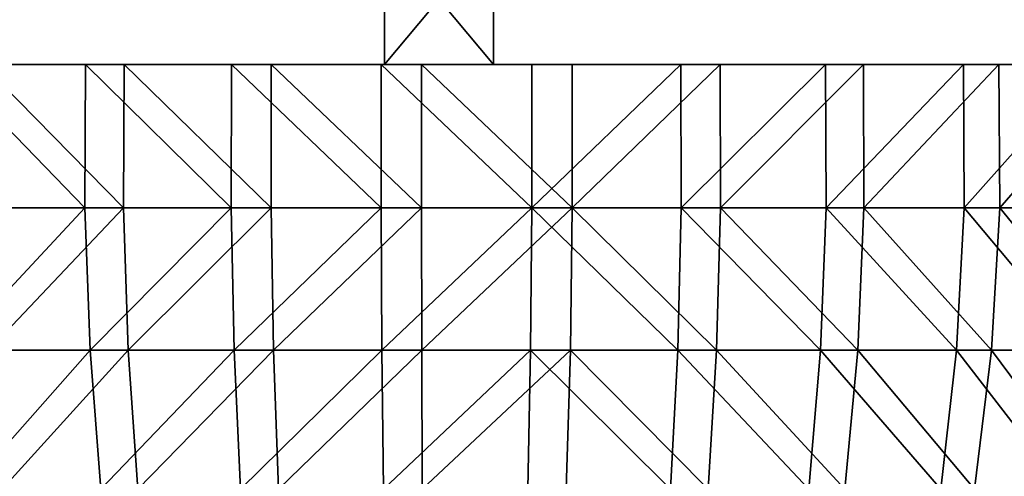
# Model space of a CAD drawing. Header units: millimetres. Extents: x -45 to 45, y -155 to 0.
# Tile 251 of 256: x 23.56 to 27.04, y -40.15 to -38.54. Entities that reach past the tile are written whole.
import ezdxf

# ---------------------------------------------------------------- set-up
doc = ezdxf.new("R2010")
doc.units = ezdxf.units.MM
doc.header["$LTSCALE"] = 25.4
doc.layers.get('0').update_dxf_attribs({"true_color": 0xff5454})

# ---------------------------------------------------------------- blocks, each defined once
blk = doc.blocks.new('MEKONG-4418.STL#1')
at = {"color": 250, "true_color": 0x262626}
mesh = blk.add_polyface(dxfattribs=at)
corners = [(24.1828, -28.7, -41.7027), (-16.7455, -33.7, -41), (-24.6737, -28.7, -41.7027), (16.2545, -33.7, -41), (-12.1076, -66.7, -36.3622), (11.6167, -66.7, -36.3622)]
mesh.append_faces([[corners[k] for k in face] for face in [(0, 1, 2), (4, 3, 5)]], dxfattribs={"vtx0": -1, "color": 250})
mesh.append_faces([[corners[k] for k in face] for face in [(1, 3, 4)]], dxfattribs={"vtx0": -1, "vtx1": -1, "color": 250})
mesh.append_faces([[corners[k] for k in face] for face in [(1, 0, 3)]], dxfattribs={"vtx0": -1, "vtx2": -1, "color": 250})
mesh = blk.add_polyface(dxfattribs=at)
corners = [(-16.7455, -33.7, 41), (24.1828, -28.7, 41.7027), (-24.6737, -28.7, 41.7027), (16.2545, -33.7, 41), (-12.1076, -66.7, 36.3622), (11.6167, -66.7, 36.3622)]
mesh.append_faces([[corners[k] for k in face] for face in [(0, 1, 2), (3, 4, 5)]], dxfattribs={"vtx0": -1, "color": 250})
mesh.append_faces([[corners[k] for k in face] for face in [(1, 0, 3)]], dxfattribs={"vtx0": -1, "vtx1": -1, "color": 250})
mesh.append_faces([[corners[k] for k in face] for face in [(3, 0, 4)]], dxfattribs={"vtx0": -1, "vtx2": -1, "color": 250})
mesh = blk.add_polyface(dxfattribs=at)
corners = [(24.8487, -33.7, -4.7224), (20.8551, -38.7, -2.1946), (20.8551, -33.7, -2.1946), (24.8487, -38.7, -4.7224)]
mesh.append_faces([[corners[k] for k in face] for face in [(0, 1, 2), (1, 0, 3)]], dxfattribs={"vtx0": -1, "color": 250})
mesh = blk.add_polyface(dxfattribs=at)
corners = [(25.2334, -38.7, 4.7224), (21.0474, -33.7, 2.5278), (21.0474, -38.7, 2.5278), (25.2334, -33.7, 4.7224)]
mesh.append_faces([[corners[k] for k in face] for face in [(0, 1, 2), (1, 0, 3)]], dxfattribs={"vtx0": -1, "color": 250})
mesh = blk.add_polyface(dxfattribs=at)
corners = [(29.0346, -33.7, -2.5278), (24.8487, -38.7, -4.7224), (24.8487, -33.7, -4.7224), (29.0346, -38.7, -2.5278)]
mesh.append_faces([[corners[k] for k in face] for face in [(0, 1, 2), (1, 0, 3)]], dxfattribs={"vtx0": -1, "color": 250})
mesh = blk.add_polyface(dxfattribs=at)
corners = [(29.2269, -38.7, 2.1946), (25.2334, -33.7, 4.7224), (25.2334, -38.7, 4.7224), (29.2269, -33.7, 2.1946)]
mesh.append_faces([[corners[k] for k in face] for face in [(0, 1, 2), (1, 0, 3)]], dxfattribs={"vtx0": -1, "color": 250})
mesh = blk.add_polyface(dxfattribs=at)
corners = [(24.8487, -38.7, -4.7224), (25.5111, -38.7, -3.9594), (24.9792, -38.7, -3.9868), (26.0346, -38.7, -3.8614), (26.5405, -38.7, -3.6945), (29.0346, -38.7, -2.5278), (27.0195, -38.7, -3.4617), (27.4633, -38.7, -3.1671), (27.8638, -38.7, -2.816), (28.2139, -38.7, -2.4147), (28.5075, -38.7, -1.9702), (28.7391, -38.7, -1.4906), (28.9048, -38.7, -0.9844), (29.0015, -38.7, -0.4606), (29.2269, -38.7, 2.1946), (29.0276, -38.7, 0.0714), (28.9825, -38.7, 0.6021), (28.8671, -38.7, 1.1221), (28.6834, -38.7, 1.6221), (28.5669, -38.7, 1.8617), (28.4347, -38.7, 2.0931), (28.1254, -38.7, 2.5267), (27.7611, -38.7, 2.9153), (27.3483, -38.7, 3.2518), (25.2334, -38.7, 4.7224), (26.8943, -38.7, 3.5304), (26.4072, -38.7, 3.7459), (25.8957, -38.7, 3.8945), (25.369, -38.7, 3.9737), (24.8364, -38.7, 3.982), (22.9561, -38.7, -3.3987), (20.8551, -38.7, -2.1946), (23.4277, -38.7, -3.6463), (23.9281, -38.7, -3.8288), (24.4483, -38.7, -3.9429), (22.5217, -38.7, -3.0905), (22.1322, -38.7, -2.7271), (21.7947, -38.7, -2.3151), (21.5151, -38.7, -1.8617), (21.2984, -38.7, -1.3752), (21.1485, -38.7, -0.864), (21.0681, -38.7, -0.3375), (21.0585, -38.7, 0.195), (21.0474, -38.7, 2.5278), (21.1201, -38.7, 0.7241), (21.2516, -38.7, 1.2403), (21.4507, -38.7, 1.7343), (21.7139, -38.7, 2.1973), (22.0364, -38.7, 2.6212), (22.4126, -38.7, 2.9983), (22.8357, -38.7, 3.3218), (23.2981, -38.7, 3.5861), (23.7917, -38.7, 3.7865), (24.3075, -38.7, 3.9192)]
mesh.append_faces([[corners[k] for k in face] for face in [(1, 0, 3), (3, 0, 4), (4, 5, 6), (6, 5, 7), (7, 5, 8), (8, 5, 9), (9, 5, 10), (10, 5, 11), (11, 5, 12), (12, 5, 13), (13, 14, 15), (15, 14, 16), (16, 14, 17), (17, 14, 18), (18, 14, 19), (19, 14, 20), (20, 14, 21), (21, 14, 22), (22, 14, 23), (23, 24, 25), (25, 24, 26), (26, 24, 27), (27, 24, 28), (28, 24, 29), (0, 30, 31), (30, 0, 32), (32, 0, 33), (33, 0, 34), (34, 0, 2), (31, 42, 43), (43, 50, 24)]], dxfattribs={"vtx0": -1, "vtx1": -1, "color": 250})
mesh.append_faces([[corners[k] for k in face] for face in [(0, 1, 2), (4, 0, 5), (13, 5, 14), (23, 14, 24), (31, 30, 35), (31, 35, 36), (31, 36, 37), (31, 37, 38), (31, 38, 39), (31, 39, 40), (31, 40, 41), (31, 41, 42), (43, 42, 44), (43, 44, 45), (43, 45, 46), (43, 46, 47), (43, 47, 48), (43, 48, 49), (43, 49, 50), (24, 50, 51), (24, 51, 52), (24, 52, 53), (24, 53, 29)]], dxfattribs={"vtx0": -1, "vtx2": -1, "color": 250})
mesh = blk.add_polyface(dxfattribs=at)
corners = [(23.7898, -39.206, 3.7923), (23.2981, -38.7, 3.5861), (23.2955, -39.206, 3.5917), (23.7917, -38.7, 3.7865)]
mesh.append_faces([[corners[k] for k in face] for face in [(0, 1, 2), (1, 0, 3)]], dxfattribs={"vtx0": -1, "color": 250})
mesh = blk.add_polyface(dxfattribs=at)
corners = [(23.4277, -38.7, -3.6463), (23.9264, -39.206, -3.8347), (23.4252, -39.206, -3.6519), (23.9281, -38.7, -3.8288)]
mesh.append_faces([[corners[k] for k in face] for face in [(0, 1, 2), (1, 0, 3)]], dxfattribs={"vtx0": -1, "color": 250})
mesh = blk.add_polyface(dxfattribs=at)
corners = [(24.3064, -39.206, 3.9252), (23.7917, -38.7, 3.7865), (23.7898, -39.206, 3.7923), (24.3075, -38.7, 3.9192)]
mesh.append_faces([[corners[k] for k in face] for face in [(0, 1, 2), (1, 0, 3)]], dxfattribs={"vtx0": -1, "color": 250})
mesh = blk.add_polyface(dxfattribs=at)
corners = [(23.9281, -38.7, -3.8288), (24.4474, -39.206, -3.949), (23.9264, -39.206, -3.8347), (24.4483, -38.7, -3.9429)]
mesh.append_faces([[corners[k] for k in face] for face in [(0, 1, 2), (1, 0, 3)]], dxfattribs={"vtx0": -1, "color": 250})
mesh = blk.add_polyface(dxfattribs=at)
corners = [(24.8361, -39.206, 3.9881), (24.3075, -38.7, 3.9192), (24.3064, -39.206, 3.9252), (24.8364, -38.7, 3.982)]
mesh.append_faces([[corners[k] for k in face] for face in [(0, 1, 2), (1, 0, 3)]], dxfattribs={"vtx0": -1, "color": 250})
mesh = blk.add_polyface(dxfattribs=at)
corners = [(24.4483, -38.7, -3.9429), (24.9791, -39.206, -3.9929), (24.4474, -39.206, -3.949), (24.9792, -38.7, -3.9868)]
mesh.append_faces([[corners[k] for k in face] for face in [(0, 1, 2), (1, 0, 3)]], dxfattribs={"vtx0": -1, "color": 250})
mesh = blk.add_polyface(dxfattribs=at)
corners = [(25.3695, -39.206, 3.9798), (24.8364, -38.7, 3.982), (24.8361, -39.206, 3.9881), (25.369, -38.7, 3.9737)]
mesh.append_faces([[corners[k] for k in face] for face in [(0, 1, 2), (1, 0, 3)]], dxfattribs={"vtx0": -1, "color": 250})
mesh = blk.add_polyface(dxfattribs=at)
corners = [(24.9792, -38.7, -3.9868), (25.5118, -39.206, -3.9655), (24.9791, -39.206, -3.9929), (25.5111, -38.7, -3.9594)]
mesh.append_faces([[corners[k] for k in face] for face in [(0, 1, 2), (1, 0, 3)]], dxfattribs={"vtx0": -1, "color": 250})
mesh = blk.add_polyface(dxfattribs=at)
corners = [(25.3695, -39.206, 3.9798), (25.8957, -38.7, 3.8945), (25.369, -38.7, 3.9737), (25.897, -39.206, 3.9005)]
mesh.append_faces([[corners[k] for k in face] for face in [(0, 1, 2), (1, 0, 3)]], dxfattribs={"vtx0": -1, "color": 250})
mesh = blk.add_polyface(dxfattribs=at)
corners = [(26.0346, -38.7, -3.8614), (25.5118, -39.206, -3.9655), (25.5111, -38.7, -3.9594), (26.0362, -39.206, -3.8674)]
mesh.append_faces([[corners[k] for k in face] for face in [(0, 1, 2), (1, 0, 3)]], dxfattribs={"vtx0": -1, "color": 250})
mesh = blk.add_polyface(dxfattribs=at)
corners = [(25.897, -39.206, 3.9005), (26.4072, -38.7, 3.7459), (25.8957, -38.7, 3.8945), (26.4093, -39.206, 3.7516)]
mesh.append_faces([[corners[k] for k in face] for face in [(0, 1, 2), (1, 0, 3)]], dxfattribs={"vtx0": -1, "color": 250})
mesh = blk.add_polyface(dxfattribs=at)
corners = [(26.5405, -38.7, -3.6945), (26.0362, -39.206, -3.8674), (26.0346, -38.7, -3.8614), (26.5428, -39.206, -3.7002)]
mesh.append_faces([[corners[k] for k in face] for face in [(0, 1, 2), (1, 0, 3)]], dxfattribs={"vtx0": -1, "color": 250})
mesh = blk.add_polyface(dxfattribs=at)
corners = [(26.4093, -39.206, 3.7516), (26.8943, -38.7, 3.5304), (26.4072, -38.7, 3.7459), (26.8971, -39.206, 3.5358)]
mesh.append_faces([[corners[k] for k in face] for face in [(0, 1, 2), (1, 0, 3)]], dxfattribs={"vtx0": -1, "color": 250})
mesh = blk.add_polyface(dxfattribs=at)
corners = [(27.0195, -38.7, -3.4617), (26.5428, -39.206, -3.7002), (26.5405, -38.7, -3.6945), (27.0226, -39.206, -3.4671)]
mesh.append_faces([[corners[k] for k in face] for face in [(0, 1, 2), (1, 0, 3)]], dxfattribs={"vtx0": -1, "color": 250})
mesh = blk.add_polyface(dxfattribs=at)
corners = [(26.8971, -39.206, 3.5358), (27.3483, -38.7, 3.2518), (26.8943, -38.7, 3.5304), (27.3518, -39.206, 3.2568)]
mesh.append_faces([[corners[k] for k in face] for face in [(0, 1, 2), (1, 0, 3)]], dxfattribs={"vtx0": -1, "color": 250})
mesh = blk.add_polyface(dxfattribs=at)
corners = [(27.4633, -38.7, -3.1671), (27.0226, -39.206, -3.4671), (27.0195, -38.7, -3.4617), (27.467, -39.206, -3.172)]
mesh.append_faces([[corners[k] for k in face] for face in [(0, 1, 2), (1, 0, 3)]], dxfattribs={"vtx0": -1, "color": 250})
mesh = blk.add_polyface(dxfattribs=at)
corners = [(23.3207, -39.7087, 3.5397), (23.7898, -39.206, 3.7923), (23.2955, -39.206, 3.5917), (23.8079, -39.7087, 3.7374)]
mesh.append_faces([[corners[k] for k in face] for face in [(0, 1, 2), (1, 0, 3)]], dxfattribs={"vtx0": -1, "color": 250})
mesh = blk.add_polyface(dxfattribs=at)
corners = [(23.9264, -39.206, -3.8347), (23.4486, -39.7087, -3.599), (23.4252, -39.206, -3.6519), (23.9425, -39.7087, -3.7791)]
mesh.append_faces([[corners[k] for k in face] for face in [(0, 1, 2), (1, 0, 3)]], dxfattribs={"vtx0": -1, "color": 250})
mesh = blk.add_polyface(dxfattribs=at)
corners = [(23.8079, -39.7087, 3.7374), (24.3064, -39.206, 3.9252), (23.7898, -39.206, 3.7923), (24.317, -39.7087, 3.8684)]
mesh.append_faces([[corners[k] for k in face] for face in [(0, 1, 2), (1, 0, 3)]], dxfattribs={"vtx0": -1, "color": 250})
mesh = blk.add_polyface(dxfattribs=at)
corners = [(24.4474, -39.206, -3.949), (23.9425, -39.7087, -3.7791), (23.9264, -39.206, -3.8347), (24.456, -39.7087, -3.8918)]
mesh.append_faces([[corners[k] for k in face] for face in [(0, 1, 2), (1, 0, 3)]], dxfattribs={"vtx0": -1, "color": 250})
mesh = blk.add_polyface(dxfattribs=at)
corners = [(24.317, -39.7087, 3.8684), (24.8361, -39.206, 3.9881), (24.3064, -39.206, 3.9252), (24.8391, -39.7087, 3.9304)]
mesh.append_faces([[corners[k] for k in face] for face in [(0, 1, 2), (1, 0, 3)]], dxfattribs={"vtx0": -1, "color": 250})
mesh = blk.add_polyface(dxfattribs=at)
corners = [(24.9791, -39.206, -3.9929), (24.456, -39.7087, -3.8918), (24.4474, -39.206, -3.949), (24.98, -39.7087, -3.9351)]
mesh.append_faces([[corners[k] for k in face] for face in [(0, 1, 2), (1, 0, 3)]], dxfattribs={"vtx0": -1, "color": 250})
mesh = blk.add_polyface(dxfattribs=at)
corners = [(24.8391, -39.7087, 3.9304), (25.3695, -39.206, 3.9798), (24.8361, -39.206, 3.9881), (25.3648, -39.7087, 3.9222)]
mesh.append_faces([[corners[k] for k in face] for face in [(0, 1, 2), (1, 0, 3)]], dxfattribs={"vtx0": -1, "color": 250})
mesh = blk.add_polyface(dxfattribs=at)
corners = [(25.5118, -39.206, -3.9655), (24.98, -39.7087, -3.9351), (24.9791, -39.206, -3.9929), (25.505, -39.7087, -3.9081)]
mesh.append_faces([[corners[k] for k in face] for face in [(0, 1, 2), (1, 0, 3)]], dxfattribs={"vtx0": -1, "color": 250})
mesh = blk.add_polyface(dxfattribs=at)
corners = [(25.8846, -39.7087, 3.8441), (25.3695, -39.206, 3.9798), (25.3648, -39.7087, 3.9222), (25.897, -39.206, 3.9005)]
mesh.append_faces([[corners[k] for k in face] for face in [(0, 1, 2), (1, 0, 3)]], dxfattribs={"vtx0": -1, "color": 250})
mesh = blk.add_polyface(dxfattribs=at)
corners = [(25.5118, -39.206, -3.9655), (26.0218, -39.7087, -3.8114), (25.505, -39.7087, -3.9081), (26.0362, -39.206, -3.8674)]
mesh.append_faces([[corners[k] for k in face] for face in [(0, 1, 2), (1, 0, 3)]], dxfattribs={"vtx0": -1, "color": 250})
mesh = blk.add_polyface(dxfattribs=at)
corners = [(26.3895, -39.7087, 3.6973), (25.897, -39.206, 3.9005), (25.8846, -39.7087, 3.8441), (26.4093, -39.206, 3.7516)]
mesh.append_faces([[corners[k] for k in face] for face in [(0, 1, 2), (1, 0, 3)]], dxfattribs={"vtx0": -1, "color": 250})
mesh = blk.add_polyface(dxfattribs=at)
corners = [(26.0362, -39.206, -3.8674), (26.521, -39.7087, -3.6467), (26.0218, -39.7087, -3.8114), (26.5428, -39.206, -3.7002)]
mesh.append_faces([[corners[k] for k in face] for face in [(0, 1, 2), (1, 0, 3)]], dxfattribs={"vtx0": -1, "color": 250})
mesh = blk.add_polyface(dxfattribs=at)
corners = [(26.8703, -39.7087, 3.4846), (26.4093, -39.206, 3.7516), (26.3895, -39.7087, 3.6973), (26.8971, -39.206, 3.5358)]
mesh.append_faces([[corners[k] for k in face] for face in [(0, 1, 2), (1, 0, 3)]], dxfattribs={"vtx0": -1, "color": 250})
mesh = blk.add_polyface(dxfattribs=at)
corners = [(26.5428, -39.206, -3.7002), (26.9939, -39.7087, -3.4169), (26.521, -39.7087, -3.6467), (27.0226, -39.206, -3.4671)]
mesh.append_faces([[corners[k] for k in face] for face in [(0, 1, 2), (1, 0, 3)]], dxfattribs={"vtx0": -1, "color": 250})
mesh = blk.add_polyface(dxfattribs=at)
corners = [(27.3184, -39.7087, 3.2097), (26.8971, -39.206, 3.5358), (26.8703, -39.7087, 3.4846), (27.3518, -39.206, 3.2568)]
mesh.append_faces([[corners[k] for k in face] for face in [(0, 1, 2), (1, 0, 3)]], dxfattribs={"vtx0": -1, "color": 250})
mesh = blk.add_polyface(dxfattribs=at)
corners = [(27.0226, -39.206, -3.4671), (27.4319, -39.7087, -3.1261), (26.9939, -39.7087, -3.4169), (27.467, -39.206, -3.172)]
mesh.append_faces([[corners[k] for k in face] for face in [(0, 1, 2), (1, 0, 3)]], dxfattribs={"vtx0": -1, "color": 250})
mesh = blk.add_polyface(dxfattribs=at)
corners = [(23.3736, -40.2001, 3.431), (23.8079, -39.7087, 3.7374), (23.3207, -39.7087, 3.5397), (23.8457, -40.2001, 3.6226)]
mesh.append_faces([[corners[k] for k in face] for face in [(0, 1, 2), (1, 0, 3)]], dxfattribs={"vtx0": -1, "color": 250})
mesh = blk.add_polyface(dxfattribs=at)
corners = [(23.9425, -39.7087, -3.7791), (23.4975, -40.2001, -3.4885), (23.4486, -39.7087, -3.599), (23.9762, -40.2001, -3.6631)]
mesh.append_faces([[corners[k] for k in face] for face in [(0, 1, 2), (1, 0, 3)]], dxfattribs={"vtx0": -1, "color": 250})
mesh = blk.add_polyface(dxfattribs=at)
corners = [(23.8457, -40.2001, 3.6226), (24.317, -39.7087, 3.8684), (23.8079, -39.7087, 3.7374), (24.3393, -40.2001, 3.7496)]
mesh.append_faces([[corners[k] for k in face] for face in [(0, 1, 2), (1, 0, 3)]], dxfattribs={"vtx0": -1, "color": 250})
mesh = blk.add_polyface(dxfattribs=at)
corners = [(24.456, -39.7087, -3.8918), (23.9762, -40.2001, -3.6631), (23.9425, -39.7087, -3.7791), (24.474, -40.2001, -3.7723)]
mesh.append_faces([[corners[k] for k in face] for face in [(0, 1, 2), (1, 0, 3)]], dxfattribs={"vtx0": -1, "color": 250})
mesh = blk.add_polyface(dxfattribs=at)
corners = [(24.3393, -40.2001, 3.7496), (24.8391, -39.7087, 3.9304), (24.317, -39.7087, 3.8684), (24.8453, -40.2001, 3.8097)]
mesh.append_faces([[corners[k] for k in face] for face in [(0, 1, 2), (1, 0, 3)]], dxfattribs={"vtx0": -1, "color": 250})
mesh = blk.add_polyface(dxfattribs=at)
corners = [(24.98, -39.7087, -3.9351), (24.474, -40.2001, -3.7723), (24.456, -39.7087, -3.8918), (24.9818, -40.2001, -3.8143)]
mesh.append_faces([[corners[k] for k in face] for face in [(0, 1, 2), (1, 0, 3)]], dxfattribs={"vtx0": -1, "color": 250})
mesh = blk.add_polyface(dxfattribs=at)
corners = [(24.8453, -40.2001, 3.8097), (25.3648, -39.7087, 3.9222), (24.8391, -39.7087, 3.9304), (25.3548, -40.2001, 3.8018)]
mesh.append_faces([[corners[k] for k in face] for face in [(0, 1, 2), (1, 0, 3)]], dxfattribs={"vtx0": -1, "color": 250})
mesh = blk.add_polyface(dxfattribs=at)
corners = [(25.505, -39.7087, -3.9081), (24.9818, -40.2001, -3.8143), (24.98, -39.7087, -3.9351), (25.4908, -40.2001, -3.7881)]
mesh.append_faces([[corners[k] for k in face] for face in [(0, 1, 2), (1, 0, 3)]], dxfattribs={"vtx0": -1, "color": 250})
mesh = blk.add_polyface(dxfattribs=at)
corners = [(25.8587, -40.2001, 3.726), (25.3648, -39.7087, 3.9222), (25.3548, -40.2001, 3.8018), (25.8846, -39.7087, 3.8441)]
mesh.append_faces([[corners[k] for k in face] for face in [(0, 1, 2), (1, 0, 3)]], dxfattribs={"vtx0": -1, "color": 250})
mesh = blk.add_polyface(dxfattribs=at)
corners = [(25.505, -39.7087, -3.9081), (25.9916, -40.2001, -3.6944), (25.4908, -40.2001, -3.7881), (26.0218, -39.7087, -3.8114)]
mesh.append_faces([[corners[k] for k in face] for face in [(0, 1, 2), (1, 0, 3)]], dxfattribs={"vtx0": -1, "color": 250})
mesh = blk.add_polyface(dxfattribs=at)
corners = [(26.3481, -40.2001, 3.5838), (25.8846, -39.7087, 3.8441), (25.8587, -40.2001, 3.726), (26.3895, -39.7087, 3.6973)]
mesh.append_faces([[corners[k] for k in face] for face in [(0, 1, 2), (1, 0, 3)]], dxfattribs={"vtx0": -1, "color": 250})
mesh = blk.add_polyface(dxfattribs=at)
corners = [(26.0218, -39.7087, -3.8114), (26.4756, -40.2001, -3.5347), (25.9916, -40.2001, -3.6944), (26.521, -39.7087, -3.6467)]
mesh.append_faces([[corners[k] for k in face] for face in [(0, 1, 2), (1, 0, 3)]], dxfattribs={"vtx0": -1, "color": 250})
mesh = blk.add_polyface(dxfattribs=at)
corners = [(26.8141, -40.2001, 3.3776), (26.3895, -39.7087, 3.6973), (26.3481, -40.2001, 3.5838), (26.8703, -39.7087, 3.4846)]
mesh.append_faces([[corners[k] for k in face] for face in [(0, 1, 2), (1, 0, 3)]], dxfattribs={"vtx0": -1, "color": 250})
mesh = blk.add_polyface(dxfattribs=at)
corners = [(26.521, -39.7087, -3.6467), (26.9339, -40.2001, -3.3119), (26.4756, -40.2001, -3.5347), (26.9939, -39.7087, -3.4169)]
mesh.append_faces([[corners[k] for k in face] for face in [(0, 1, 2), (1, 0, 3)]], dxfattribs={"vtx0": -1, "color": 250})
mesh = blk.add_polyface(dxfattribs=at)
corners = [(27.2485, -40.2001, 3.1111), (26.8703, -39.7087, 3.4846), (26.8141, -40.2001, 3.3776), (27.3184, -39.7087, 3.2097)]
mesh.append_faces([[corners[k] for k in face] for face in [(0, 1, 2), (1, 0, 3)]], dxfattribs={"vtx0": -1, "color": 250})
mesh = blk.add_polyface(dxfattribs=at)
corners = [(26.9939, -39.7087, -3.4169), (27.3585, -40.2001, -3.0301), (26.9339, -40.2001, -3.3119), (27.4319, -39.7087, -3.1261)]
mesh.append_faces([[corners[k] for k in face] for face in [(0, 1, 2), (1, 0, 3)]], dxfattribs={"vtx0": -1, "color": 250})

msp = doc.modelspace()

# ---------------------------------------------------------------- block references
at = {"color": 0}
msp.add_blockref('MEKONG-4418.STL#1', (0, 0), dxfattribs=at)

doc.saveas('drawing.dxf')
